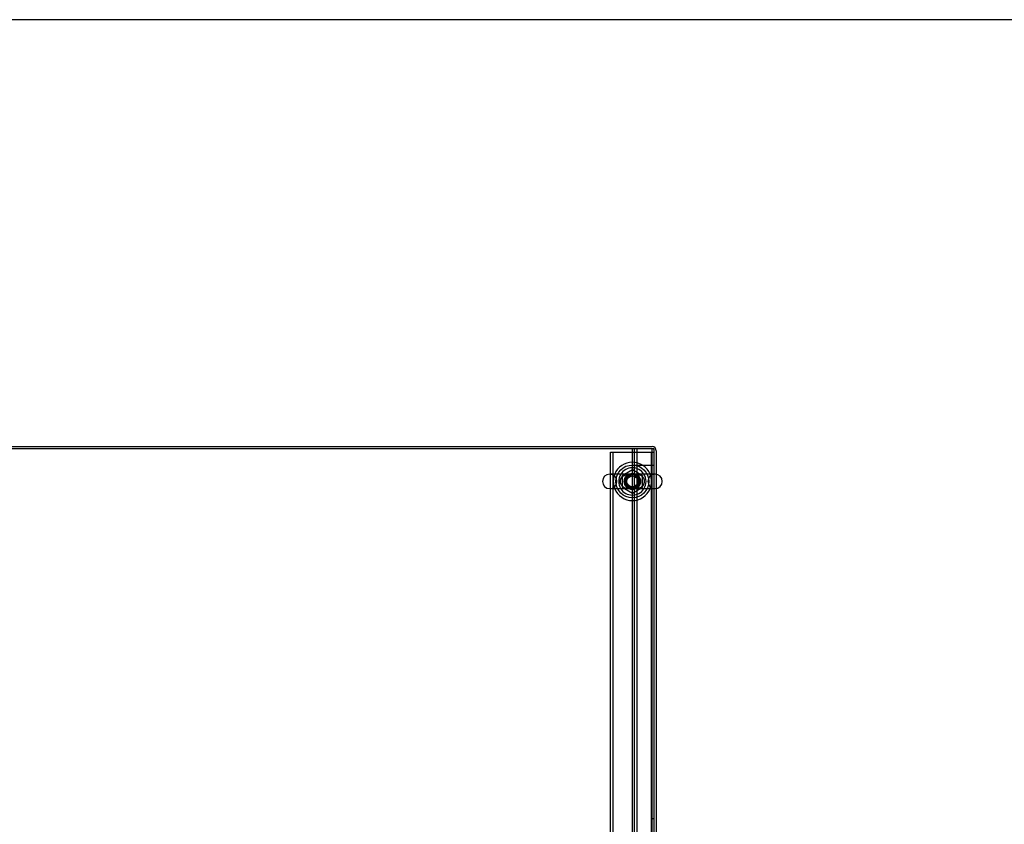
# Model space of a CAD drawing. Header units: inches. Extents: x 1 to 359, y -2 to 239.
# Tile 53 of 65: x 135 to 180, y 202 to 239. Entities that reach past the tile are written whole.
import ezdxf
from ezdxf.lldxf.tags import DXFTag

# ---------------------------------------------------------------- set-up
doc = ezdxf.new("R2010")
doc.units = ezdxf.units.IN
doc.header["$MEASUREMENT"] = 0
for name, color, linetype in [('COM53964-5', 7, 'Continuous'), ('COM56676-2', 7, 'Continuous'), ('COM71298-9', 7, 'Continuous'), ('COM71301-10', 7, 'Continuous'), ('Default', 7, 'Continuous'), ('NTS18024', 7, 'Continuous'), ('SCS86414', 7, 'Continuous'), ('WAF25377', 7, 'Continuous'), ('WAM254785', 7, 'Continuous')]:
    doc.layers.add(name, color=color, linetype=linetype)
tags = doc.linetypes.add('HIDDEN2', pattern=[0.1875, 0.125, -0.0625]).pattern_tags.tags
tags[6:7] = [DXFTag(74, 4), DXFTag(75, 0), DXFTag(340, '0'), DXFTag(46, 0.0), DXFTag(50, 0.0), DXFTag(44, 0.0), DXFTag(45, 0.0)]
tags[4:5] = [DXFTag(74, 4), DXFTag(75, 0), DXFTag(340, '0'), DXFTag(46, 0.0), DXFTag(50, 0.0), DXFTag(44, 0.0), DXFTag(45, 0.0)]

# ---------------------------------------------------------------- blocks, each defined once
blk = doc.blocks.new('SE3')
at = {"layer": 'COM53964-5', "color": 7, "linetype": 'HIDDEN2'}
for p, q in [((163.253, 184.87), (163.253, 219.245)), ((163.348, 184.87), (163.348, 219.245)), ((163.474, 184.87), (163.474, 219.245)), ((164.158, 184.87), (164.158, 219.245)), ((163.253, 218.497), (163.391, 218.497)), ((163.391, 218.497), (164.115, 218.497)), ((164.115, 218.497), (164.253, 218.497)), ((164.253, 202.308), (164.158, 202.308))]:
    blk.add_line(p, q, dxfattribs=at)
at = {"layer": 'COM56676-2', "color": 7, "linetype": 'HIDDEN2'}
for p, q in [((162.253, 219.09), (162.438, 219.09)), ((162.253, 183.59), (162.253, 219.09)), ((162.378, 183.59), (162.378, 219.09)), ((162.438, 219.09), (164.068, 219.09)), ((164.068, 219.09), (164.253, 219.09)), ((164.128, 183.59), (164.128, 219.09))]:
    blk.add_line(p, q, dxfattribs=at)
at = {"layer": 'COM71298-9', "color": 7, "linetype": 'Continuous'}
for p, q in [((164.253, 219.245), (104.383, 219.245)), ((164.253, 218.078), (164.253, 219.245)), ((164.253, 185.276), (164.253, 217.415))]:
    blk.add_line(p, q, dxfattribs=at)
at = {"layer": 'COM71298-9', "color": 7, "linetype": 'HIDDEN2'}
blk.add_line((164.253, 217.415), (164.253, 218.078), dxfattribs=at)
blk.add_circle((163.253, 217.746), 0.375, dxfattribs=at)
at = {"layer": 'COM71301-10', "color": 7, "linetype": 'Continuous'}
for p, q in [((134.508, 219.34), (164.158, 219.34)), ((164.348, 219.15), (164.348, 218.072)), ((164.348, 217.42), (164.348, 185.27))]:
    blk.add_line(p, q, dxfattribs=at)
at = {"layer": 'COM71301-10', "color": 7, "linetype": 'HIDDEN2'}
blk.add_line((164.348, 218.072), (164.348, 217.42), dxfattribs=at)
at = {"layer": 'COM71301-10', "color": 7, "linetype": 'Continuous'}
blk.add_arc((164.158, 219.15), 0.19, 0, 90, dxfattribs=at)
at = {"layer": 'COM71301-10', "color": 7, "linetype": 'HIDDEN2'}
blk.add_arc((164.158, 219.15), 0.095, 0, 90, dxfattribs=at)
at = {"layer": 'NTS18024', "color": 7, "linetype": 'HIDDEN2'}
for p, q in [((163.253, 218.281), (162.788, 218.009)), ((163.718, 218.009), (163.253, 218.281)), ((162.788, 218.009), (162.788, 217.483)), ((163.718, 217.483), (163.718, 218.009)), ((162.788, 217.483), (163.258, 217.209)), ((163.258, 217.209), (163.718, 217.483))]:
    blk.add_line(p, q, dxfattribs=at)
for radius in [0.312, 0.263]:
    blk.add_circle((163.253, 217.746), radius, dxfattribs=at)
at = {"layer": 'SCS86414', "color": 7, "linetype": 'Continuous'}
for p, q in [((164.289, 218.078), (162.218, 218.078)), ((162.218, 217.415), (164.289, 217.415))]:
    blk.add_line(p, q, dxfattribs=at)
at = {"layer": 'SCS86414', "color": 7, "linetype": 'HIDDEN2'}
blk.add_line((162.818, 217.519), (162.808, 217.529), dxfattribs=at)
for radius in [0.312, 0.252]:
    blk.add_circle((163.253, 217.746), radius, dxfattribs=at)
at = {"layer": 'SCS86414', "color": 7, "linetype": 'Continuous'}
for centre, radius, start, end in [((162.218, 217.746), 0.331, 90, 270), ((163.253, 217.746), 0.625, 32.0055, 147.9945), ((164.289, 217.746), 0.331, 270, 90), ((163.253, 217.746), 0.625, 212.0055, 327.9945)]:
    blk.add_arc(centre, radius, start, end, dxfattribs=at)
at = {"layer": 'SCS86414', "color": 7, "linetype": 'HIDDEN2'}
for centre, radius, start, end in [((162.218, 217.746), 0.331, 270, 90), ((163.253, 217.746), 0.625, 147.9945, 212.0055), ((163.253, 217.746), 0.625, 0, 32.0055), ((164.289, 217.746), 0.331, 90, 270), ((163.253, 217.746), 0.625, 327.9945, 0)]:
    blk.add_arc(centre, radius, start, end, dxfattribs=at)
for points, knots in [([(162.806, 217.517), (162.836, 217.491), (162.87, 217.471), (162.959, 217.434), (163.017, 217.423), (163.106, 217.416), (163.136, 217.415), (163.198, 217.415), (163.23, 217.415), (163.326, 217.415), (163.389, 217.414), (163.506, 217.425), (163.563, 217.438), (163.67, 217.488), (163.719, 217.525), (163.792, 217.626), (163.813, 217.69), (163.809, 217.82), (163.784, 217.882), (163.706, 217.979), (163.655, 218.013), (163.547, 218.059), (163.49, 218.07), (163.371, 218.079), (163.308, 218.077), (163.211, 218.077), (163.179, 218.078), (163.117, 218.077), (163.087, 218.076), (162.998, 218.067), (162.942, 218.054), (162.835, 218.003), (162.786, 217.966), (162.714, 217.865), (162.693, 217.8), (162.698, 217.671), (162.724, 217.609), (162.763, 217.561)], [0.021148, 0.021148, 0.021148, 0.021148, 0.0625, 0.0625, 0.125, 0.125, 0.15625, 0.15625, 0.1875, 0.1875, 0.25, 0.25, 0.3125, 0.3125, 0.375, 0.375, 0.4375, 0.4375, 0.5, 0.5, 0.5625, 0.5625, 0.625, 0.625, 0.6875, 0.6875, 0.71875, 0.71875, 0.75, 0.75, 0.8125, 0.8125, 0.875, 0.875, 0.9375, 0.9375, 1, 1, 1, 1]), ([(162.736, 217.615), (162.72, 217.65), (162.709, 217.688), (162.703, 217.794), (162.721, 217.859), (162.789, 217.965), (162.836, 218.005), (162.913, 218.046), (162.94, 218.057), (162.996, 218.072), (163.024, 218.078), (163.056, 218.081), (163.059, 218.081), (163.063, 218.082)], [0.0243541, 0.0243541, 0.0243541, 0.0243541, 0.0625, 0.0625, 0.125, 0.125, 0.1875, 0.1875, 0.21875, 0.21875, 0.25, 0.25, 0.2538552, 0.2538552, 0.2538552, 0.2538552]), ([(163.661, 217.486), (163.648, 217.477), (163.634, 217.468), (163.574, 217.436), (163.526, 217.422), (163.475, 217.415)], [0.67053544, 0.67053544, 0.67053544, 0.67053544, 0.6875, 0.6875, 0.74281731, 0.74281731, 0.74281731, 0.74281731])]:
    blk.add_open_spline(points, degree=3, knots=knots, dxfattribs=at)
for points in [[(163.448, 218.081), (163.483, 218.078), (163.517, 218.071), (163.55, 218.061)], [(162.828, 217.499), (162.818, 217.508), (162.807, 217.517), (162.797, 217.527)]]:
    blk.add_open_spline(points, degree=3, dxfattribs=at)
at = {"layer": 'SCS86414', "color": 7, "linetype": 'Continuous'}
blk.add_open_spline([(163.063, 217.411), (163.048, 217.412), (163.034, 217.414), (163.02, 217.416)], degree=3, dxfattribs=at)
at = {"layer": 'WAF25377', "color": 7, "linetype": 'Continuous'}
for start, end in [(22.2452, 157.7548), (202.2452, 337.7548)]:
    blk.add_arc((163.253, 217.746), 0.875, start, end, dxfattribs=at)
at = {"layer": 'WAF25377', "color": 7, "linetype": 'HIDDEN2'}
for radius, start, end in [(0.875, 157.7548, 202.2452), (0.34, 94.3049, 0), (0.34, 0, 92.3941), (0.875, 0, 22.2452), (0.875, 337.7548, 0)]:
    blk.add_arc((163.253, 217.746), radius, start, end, dxfattribs=at)
at = {"layer": 'WAM254785', "color": 7, "linetype": 'HIDDEN2'}
for radius in [0.75, 0.312]:
    blk.add_circle((163.253, 217.746), radius, dxfattribs=at)
blk = doc.blocks.new('BORDER')
at = {"layer": 'Default', "color": 7, "linetype": 'Continuous'}
blk.add_line((0, 27.86), (-41.86, 27.86), dxfattribs=at)

msp = doc.modelspace()

# ---------------------------------------------------------------- block references
at = {"layer": 'Default', "color": 7, "xscale": 8.55, "yscale": 8.55, "zscale": 8.55}
msp.add_blockref('BORDER', (359.223, 0.67), dxfattribs=at)
at = {"layer": 'Default'}
msp.add_blockref('SE3', (0, 0), dxfattribs=at)

doc.saveas('drawing.dxf')
